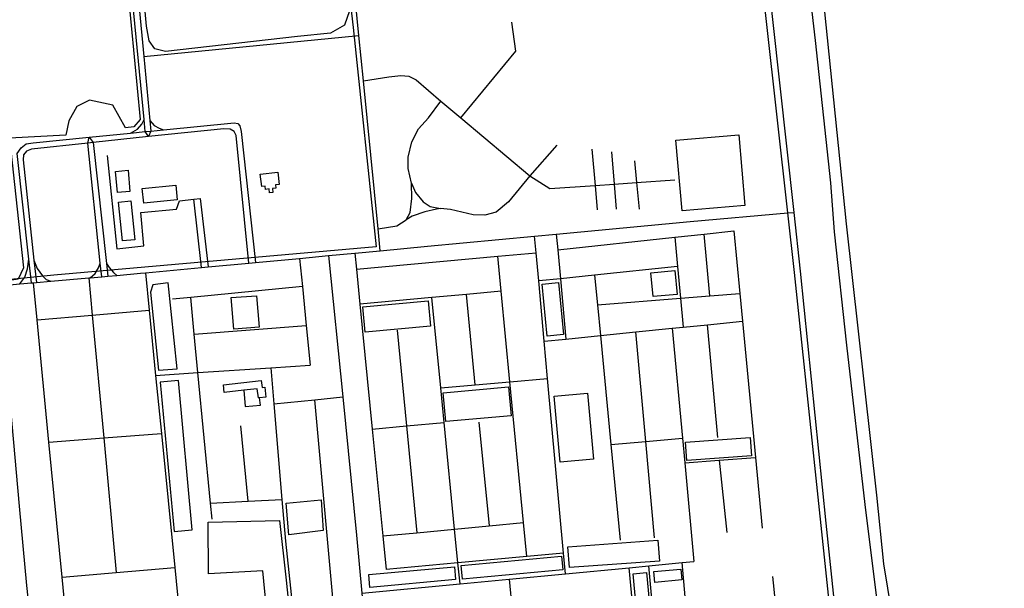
# Model space of a CAD drawing. Header units: millimetres. Extents: x 664923 to 767831, y 3118803 to 3207600.
# Tile 91 of 256: x 727620 to 729435, y 3141124 to 3142172. Entities that reach past the tile are written whole.
import ezdxf

# ---------------------------------------------------------------- set-up
doc = ezdxf.new("R2010")
doc.units = ezdxf.units.MM
for name, color, linetype in [('buildings', 5, 'Continuous'), ('parks', 8, 'Continuous'), ('roads_2', 2, 'Continuous'), ('roads_3', 3, 'Continuous'), ('water', 7, 'Continuous')]:
    doc.layers.add(name, color=color, linetype=linetype)

msp = doc.modelspace()

# ---------------------------------------------------------------- linework, layer by layer
at = {"layer": 'buildings'}
for points in [[(727796.68, 3141892.26), (727819.85, 3141894.33), (727823.38, 3141855.36), (727800.22, 3141853.29), (727796.68, 3141892.26)], [(728063.39, 3141887.01), (728095.72, 3141890.91), (728098.51, 3141868.03), (728091.71, 3141867.21), (728092.41, 3141861.47), (728085.82, 3141860.67), (728086.72, 3141853.37), (728080.48, 3141852.62), (728079.62, 3141859.73), (728072.99, 3141858.93), (728072.27, 3141864.87), (728066.18, 3141864.13), (728063.39, 3141887.01)], [(727846.03, 3141860.7), (727907.81, 3141866.78), (727910.47, 3141839.95), (727848.7, 3141833.86), (727846.03, 3141860.7)], [(727802.18, 3141835.69), (727824.9, 3141837.98), (727832.19, 3141766.27), (727809.46, 3141763.98), (727802.18, 3141835.69)], [(727995.6, 3141498.78), (728065.39, 3141506.67), (728066.86, 3141493.85), (728071.88, 3141494.42), (728073.94, 3141476.3), (728062.39, 3141474.99), (728059.99, 3141474.72), (728058.08, 3141491.57), (728033.12, 3141488.74), (727997.22, 3141484.69), (727995.6, 3141498.78)]]:
    msp.add_lwpolyline(points, close=True, dxfattribs=at)
at = {"layer": 'parks'}
for points in [[(726656.18, 3142380.13), (726710.67, 3142382.72), (727062.04, 3142397.17), (727664.34, 3142458.8), (728194.65, 3142502.53), (728234.97, 3142157.71), (728277.23, 3141752.88), (727682.83, 3141700.61), (727220.24, 3141654.74), (726735.93, 3141611.18), (726717.06, 3141626.99), (726668.87, 3142101.75), (726644.66, 3142354.9), (726656.18, 3142380.13)], [(727829.93, 3142427.4), (727839.78, 3142451.04), (727862.07, 3142466.62), (727892.94, 3142470.14), (728172.52, 3142489.72), (728187.03, 3142475.83), (728197.72, 3142456.01), (728203.78, 3142422.41), (728227.96, 3142187.86), (728218.64, 3142161.78), (728192.89, 3142147.11), (728132.11, 3142141.06), (727889.02, 3142113.4), (727869.3, 3142117.9), (727858.69, 3142132.84), (727853.75, 3142160.11), (727829.93, 3142427.4)], [(727497.41, 3142310.39), (727809.33, 3142335.18), (727842.02, 3141988.03), (727830.52, 3141974.2), (727815.23, 3141972.54), (727791.99, 3142014.28), (727748.6, 3142023.23), (727725.57, 3142011.63), (727710.48, 3141985.22), (727705.25, 3141959.27), (727601.69, 3141953.19), (727627.36, 3141714.2), (727617.36, 3141693.32), (727581.07, 3141688.27), (727558.38, 3141744.17), (727532.73, 3141741.49), (727523.41, 3141685.79), (727473.45, 3141680.21), (727453.08, 3141928.28), (727455.95, 3141963.71), (727463.05, 3142007.12), (727498.88, 3142120.74), (727503.63, 3142214.72), (727497.41, 3142310.39)], [(728840.75, 3141819.32), (728829.5, 3141949.46), (728945.28, 3141959.39), (728956.53, 3141829.25), (728840.75, 3141819.32)], [(728787.57, 3141661.42), (728783.49, 3141705.46), (728827.6, 3141709.52), (728831.69, 3141665.48), (728787.57, 3141661.42)], [(727865.73, 3141682.97), (727861.54, 3141669.6), (727875.99, 3141525.47), (727910.53, 3141528.24), (727893.67, 3141686.89), (727865.73, 3141682.97)], [(728592.05, 3141588.4), (728582.86, 3141684.29), (728613.26, 3141687.18), (728622.45, 3141591.3), (728592.05, 3141588.4)], [(728014.49, 3141601.55), (728009.96, 3141659.42), (728056.7, 3141663.05), (728061.23, 3141605.18), (728014.49, 3141601.55)], [(728252.74, 3141642.28), (728373.15, 3141653.28), (728377.41, 3141607.13), (728256.98, 3141596.12), (728252.74, 3141642.28)], [(727879.17, 3141503.44), (727904.56, 3141228.19), (727937.98, 3141231.25), (727912.58, 3141506.5), (727879.17, 3141503.44)], [(728400.36, 3141483.76), (728520.78, 3141494.76), (728525.8, 3141441.87), (728405.37, 3141430.87), (728400.36, 3141483.76)], [(728033.12, 3141488.74), (728035.72, 3141458.68), (728063.91, 3141461.05), (728062.39, 3141474.99), (728059.99, 3141474.72), (728058.08, 3141491.57), (728033.12, 3141488.74)], [(728616.23, 3141356.42), (728605.08, 3141477.68), (728666.25, 3141483.26), (728677.39, 3141361.99), (728616.23, 3141356.42)], [(728849.58, 3141359.54), (728847.21, 3141393.09), (728966.29, 3141401.48), (728968.68, 3141367.95), (728849.58, 3141359.54)], [(728116.4, 3141222.46), (728111.46, 3141280.33), (728175.89, 3141286.47), (728179.44, 3141230.21), (728116.4, 3141222.46)], [(728082.92, 3141003.84), (728068.5, 3141155.94), (727968.36, 3141150.06), (727967.75, 3141245.7), (728098.98, 3141248.78), (728111.5, 3141138.54), (728124.69, 3141008.46), (728082.92, 3141003.84)], [(728630.32, 3141200.23), (728796.38, 3141212.19), (728799.17, 3141173.71), (728633.12, 3141161.76), (728630.32, 3141200.23)], [(728433.88, 3141165.8), (728618.67, 3141182.99), (728621.07, 3141157.44), (728436.27, 3141140.23), (728433.88, 3141165.8)], [(728263.4, 3141149.13), (728421.35, 3141163.55), (728423.56, 3141139.64), (728265.6, 3141125.22), (728263.4, 3141149.13)], [(728779.79, 3140836.59), (728750.39, 3141150.32), (728775.36, 3141152.63), (728804.76, 3140838.91), (728779.79, 3140836.59)], [(728788.58, 3141154.38), (728838.32, 3141158.97), (728840.17, 3141139.16), (728790.42, 3141134.57), (728788.58, 3141154.38)]]:
    msp.add_lwpolyline(points, close=True, dxfattribs=at)
at = {"layer": 'roads_2'}
for points in [[(728284.56, 3141745.91), (728280.55, 3141786.55), (728253.58, 3142059.41), (728245.33, 3142142.8), (728208.1, 3142519.55), (728207.41, 3142526.58)], [(727582.62, 3141681.45), (727620.7, 3141684.79), (727641.78, 3141686.64), (727645.59, 3141686.98), (727651.04, 3141687.45), (727677.48, 3141689.77), (727747.57, 3141695.93), (727749.77, 3141696.11), (727771.38, 3141698.02), (727782.54, 3141699), (727799.26, 3141700.46), (727842.77, 3141704.28), (727852.01, 3141705.15), (727955.21, 3141714.87), (727967.61, 3141716.04), (728042.59, 3141723.11), (728054.76, 3141724.25), (728135.93, 3141731.91), (728189.26, 3141736.93), (728237.58, 3141741.49), (728284.56, 3141745.91), (728371.83, 3141754.14), (728569.08, 3141772.86), (728608.98, 3141776.65), (728855.69, 3141800.08), (729035.71, 3141815.59), (729046.51, 3141816.52)], [(728189.26, 3141736.93), (728215.36, 3141476.41), (728240.91, 3141221.42), (728250.93, 3141114.69), (728266.8, 3140945.62), (728273.04, 3140879.22), (728282.24, 3140781.12), (728326.39, 3140325.02)], [(727716.22, 3140269.77), (727710.39, 3140332.86), (727699.37, 3140452.24), (727689.64, 3140557.65), (727669.24, 3140742.43), (727662.72, 3140849.27), (727643.66, 3141030.24), (727640.43, 3141060.89), (727633.27, 3141128.99), (727620.12, 3141275.02), (727606.46, 3141426.98), (727582.62, 3141681.45)]]:
    msp.add_lwpolyline(points, dxfattribs=at)
at = {"layer": 'roads_3'}
for points in [[(729350.91, 3139092.48), (729335.65, 3139145.17), (729299.33, 3139270.62), (729283.61, 3139346.22), (729276.71, 3139399.48), (729256.47, 3139685.22), (729213.69, 3140054.47), (729187, 3140355.37), (729182.78, 3140399.95), (729162.24, 3140616.68), (729111.84, 3141099.54), (729047.78, 3141705.84), (729035.71, 3141815.59), (728956.99, 3142522.09)], [(728968.73, 3142523.14), (729046.51, 3141816.52), (729058.44, 3141708.17), (729105.43, 3141243.79), (729171.49, 3140616.2), (729195.14, 3140401.06), (729200.06, 3140356.32), (729224.98, 3140050.41), (729265.76, 3139686.13), (729288.67, 3139396.52), (729294.76, 3139347.88), (729309.07, 3139282.48), (729343.48, 3139154.98), (729358.01, 3139101.16)], [(727857.77, 3141956.38), (727851.44, 3141965.56), (727849.26, 3141988.13), (727804.65, 3142449.93), (727801.61, 3142481.35), (727800.79, 3142489.84)], [(727811.74, 3142490.82), (727812.56, 3142482.32), (727815.48, 3142451.76), (727848.8, 3142103.82), (727860.09, 3141986), (727861.94, 3141966.6), (727857.77, 3141956.38)], [(728432.92, 3141991.04), (728534.51, 3142113.86), (728526.9, 3142167.32)], [(727848.8, 3142103.82), (728245.33, 3142142.8)], [(728253.58, 3142059.41), (728300.41, 3142066.31), (728322.8, 3142068.65), (728337.31, 3142067.57), (728350.84, 3142061.04), (728396.19, 3142021.9), (728432.92, 3141991.04), (728560.53, 3141883.85), (728597.1, 3141860.61), (728680.62, 3141866.46), (728715.47, 3141868.91), (728756.95, 3141871.82), (728827.4, 3141876.77)], [(728280.55, 3141786.55), (728315.01, 3141792.01), (728332.31, 3141802.95), (728339.43, 3141816.43), (728343.05, 3141842.08), (728341.95, 3141870.36), (728335.95, 3141897.46), (728336.1, 3141918.42), (728342.94, 3141946.58), (728355.32, 3141970.77), (728373.54, 3141990.71), (728396.19, 3142021.9)], [(727824.46, 3141962.89), (727837.08, 3141969.75), (727844.97, 3141979.15), (727849.26, 3141988.13)], [(727860.09, 3141986), (727868.28, 3141976.75), (727877.25, 3141971.89), (727885.15, 3141968.9)], [(727641.78, 3141686.64), (727637.03, 3141730.17), (727615.8, 3141924.95), (727622.7, 3141935.7), (727632.41, 3141942.97), (727645.23, 3141945.11), (727748.05, 3141955.31), (727824.46, 3141962.89), (727851.44, 3141965.56), (727861.94, 3141966.6), (727885.15, 3141968.9), (728015.2, 3141981.79), (728022.01, 3141980.19), (728025.95, 3141976.03), (728028.48, 3141965.49), (728054.76, 3141724.25)], [(728042.59, 3141723.11), (728019.33, 3141958.2), (728015.13, 3141965.44), (728007.89, 3141969.91), (727996.46, 3141970.84), (727857.77, 3141956.38), (727755.56, 3141945.41), (727745.92, 3141944.39), (727641.84, 3141933.41), (727632.83, 3141929.19), (727627.15, 3141922.73), (727626.37, 3141913.28), (727646.55, 3141728.54), (727651.04, 3141687.45)], [(727771.38, 3141698.02), (727768.77, 3141723.31), (727745.92, 3141944.39), (727748.05, 3141955.31)], [(727748.05, 3141955.31), (727755.56, 3141945.41), (727780.01, 3141722.13), (727782.54, 3141699)], [(728610.05, 3141940.32), (728560.53, 3141883.85), (728520.97, 3141836.27), (728498.09, 3141817.05), (728477.4, 3141811.48), (728456.05, 3141812.15), (728413.74, 3141821.94), (728395.6, 3141823.53), (728388.01, 3141822.53), (728366.77, 3141817.5), (728343.4, 3141809.7), (728332.31, 3141802.95)], [(728674.75, 3141933.4), (728680.62, 3141866.46), (728684.57, 3141821.48)], [(727781.11, 3141921.38), (727799.13, 3141749.31), (727849.12, 3141754.89), (727843.68, 3141816.56), (727908.95, 3141822.43), (727914.83, 3141838.13), (727941.17, 3141841.1), (727952.56, 3141842.09)], [(728710.95, 3141928.12), (728715.47, 3141868.91), (728719.02, 3141822.41)], [(728753.13, 3141911.53), (728756.95, 3141871.82), (728761.7, 3141822.43)], [(728341.95, 3141870.36), (728349.39, 3141853.36), (728363.4, 3141835.94), (728376.69, 3141827.76), (728395.6, 3141823.53)], [(727955.21, 3141714.87), (727941.17, 3141841.1)], [(727952.56, 3141842.09), (727967.61, 3141716.04)], [(728626.03, 3141150.5), (728622.56, 3141188.44), (728593.08, 3141510.5), (728586.8, 3141579.12), (728576.61, 3141690.43), (728571.88, 3141742.22), (728569.08, 3141772.86)], [(728608.98, 3141776.65), (728611.61, 3141747.78), (728616.5, 3141694.02), (728626.59, 3141583.15)], [(728611.61, 3141747.78), (728827.56, 3141770.86), (728881.75, 3141776.65), (728936.04, 3141782.46)], [(728827.56, 3141770.86), (728832.47, 3141717.09), (728837.83, 3141658.56), (728842.71, 3141605.05)], [(728891.84, 3141662.92), (728881.75, 3141776.65)], [(728936.04, 3141782.46), (728947.01, 3141667.38), (728951.88, 3141616.11), (728975.82, 3141364.86), (728988.24, 3141234.52)], [(727620.7, 3141684.79), (727629.76, 3141697.06), (727634.87, 3141712.75), (727637.03, 3141730.17)], [(728135.93, 3141731.91), (728141.15, 3141679.78), (728148.37, 3141607.85), (728155.64, 3141535.27)], [(728237.58, 3141741.49), (728240.55, 3141711.7), (728247, 3141647.14), (728269.96, 3141417.03), (728289.59, 3141220.22), (728295.79, 3141158.05)], [(728240.55, 3141711.7), (728501.01, 3141735.69), (728571.88, 3141742.22)], [(728554.6, 3141182.13), (728548.52, 3141244.86), (728523.4, 3141504.34), (728507.22, 3141671.48), (728501.01, 3141735.69)], [(727646.55, 3141728.54), (727652.66, 3141713.28), (727662.01, 3141699.8), (727669.1, 3141693.19), (727677.48, 3141689.77)], [(727749.77, 3141696.11), (727759.08, 3141704.04), (727765.27, 3141714.36), (727768.77, 3141723.31)], [(727780.01, 3141722.13), (727785.18, 3141715.12), (727793.09, 3141705.85), (727799.26, 3141700.46)], [(728832.47, 3141717.09), (728679.45, 3141700.74), (728616.5, 3141694.02), (728576.61, 3141690.43)], [(727747.57, 3141695.93), (727753.97, 3141627.31), (727775.13, 3141400.74), (727798.27, 3141152.94)], [(727852.01, 3141705.15), (727858.83, 3141636.32), (727870.75, 3141516.02), (727881.37, 3141408.92), (727905.81, 3141162.16), (727916.4, 3141055.28)], [(728679.45, 3141700.74), (728684.73, 3141646.19), (728690.22, 3141589.6), (728709.69, 3141388.59), (728726.78, 3141212.17)], [(727708.91, 3141036.22), (727698.39, 3141144.38), (727674.2, 3141392.96), (727652.24, 3141618.58), (727645.59, 3141686.98)], [(728141.15, 3141679.78), (727935.27, 3141659.88), (727901.65, 3141656.63)], [(727974.58, 3141250.96), (727971.73, 3141280.62), (727948.59, 3141521.28), (727941.78, 3141592.11), (727935.27, 3141659.88)], [(728507.22, 3141671.48), (728443.33, 3141665.5), (728379.68, 3141659.55), (728247, 3141647.14)], [(728431.62, 3141131.94), (728427.84, 3141170.33), (728421.69, 3141232.8), (728402.32, 3141429.59), (728396.06, 3141493.09), (728379.68, 3141659.55)], [(728459.34, 3141498.68), (728443.33, 3141665.5)], [(728684.73, 3141646.19), (728837.83, 3141658.56), (728891.84, 3141662.92), (728947.01, 3141667.38)], [(727652.24, 3141618.58), (727753.97, 3141627.31), (727858.83, 3141636.32)], [(727941.78, 3141592.11), (728148.37, 3141607.85)], [(728586.8, 3141579.12), (728626.59, 3141583.15), (728690.22, 3141589.6), (728755.68, 3141596.23), (728822.39, 3141602.99), (728842.71, 3141605.05), (728887.62, 3141609.6), (728951.88, 3141616.11)], [(728906.85, 3141401.38), (728887.62, 3141609.6)], [(728315.57, 3141599.3), (728332.8, 3141422.99), (728352.04, 3141226.16)], [(728789.78, 3141216.58), (728773.82, 3141394.37), (728755.68, 3141596.23)], [(728822.39, 3141602.99), (728841.31, 3141400.46), (728845.55, 3141354.99), (728862.55, 3141173.08)], [(727870.75, 3141516.02), (727948.59, 3141521.28), (728082.71, 3141530.35), (728155.64, 3141535.27)], [(728082.71, 3141530.35), (728088.39, 3141463.47), (728103.31, 3141287.41), (728109.8, 3141210.83), (728139.33, 3140933.5)], [(728396.06, 3141493.09), (728459.34, 3141498.68), (728523.4, 3141504.34), (728593.08, 3141510.5)], [(728088.39, 3141463.47), (728164.16, 3141471.18), (728215.36, 3141476.41)], [(728208.21, 3140984.47), (728164.16, 3141471.18)], [(728040.98, 3141284.2), (728027.96, 3141422.86)], [(728269.96, 3141417.03), (728332.8, 3141422.99), (728402.32, 3141429.59)], [(728466.36, 3141430.21), (728485.07, 3141238.82)], [(727674.2, 3141392.96), (727775.13, 3141400.74), (727881.37, 3141408.92)], [(728709.69, 3141388.59), (728773.82, 3141394.37), (728841.31, 3141400.46)], [(728845.55, 3141354.99), (728908.88, 3141359.79), (728975.82, 3141364.86)], [(728908.88, 3141359.79), (728922.97, 3141226.45)], [(727971.73, 3141280.62), (728040.98, 3141284.2), (728103.31, 3141287.41)], [(728289.59, 3141220.22), (728352.04, 3141226.16), (728421.69, 3141232.8), (728485.07, 3141238.82), (728548.52, 3141244.86)], [(728622.56, 3141188.44), (728554.6, 3141182.13), (728427.84, 3141170.33), (728295.79, 3141158.05)], [(728250.93, 3141114.69), (728431.62, 3141131.94), (728522.37, 3141140.6), (728626.03, 3141150.5), (728743.55, 3141161.71), (728779.49, 3141165.15), (728840.63, 3141170.99), (728862.55, 3141173.08)], [(728861.42, 3140956.4), (728846.74, 3141107.9), (728840.63, 3141170.99)], [(727698.39, 3141144.38), (727798.27, 3141152.94), (727905.81, 3141162.16)], [(728774.24, 3140827.97), (728752.58, 3141063.46), (728743.55, 3141161.71)], [(728853.21, 3140370.81), (728841.18, 3140500.52), (728835.3, 3140563.79), (728827.68, 3140646), (728820.68, 3140721.39), (728810.45, 3140831.61), (728805.59, 3140883.93), (728799.45, 3140950.2), (728779.49, 3141165.15)], [(728522.37, 3141140.6), (728527.89, 3141082.57), (728531.57, 3141043.88), (728545.98, 3140892.48), (728551.94, 3140829.87), (728571.62, 3140623.12), (728576.97, 3140566.97), (728577.58, 3140560.47), (728581.31, 3140521.35), (728594.45, 3140383.29)], [(729007.68, 3141145.33), (729009.99, 3141122.09), (729024.84, 3140972.77), (729031.54, 3140905.41)]]:
    msp.add_lwpolyline(points, dxfattribs=at)
at = {"layer": 'water'}
for points in [[(729410.89, 3139209.26), (729409.75, 3139239.99), (729390.71, 3139402.89), (729362.32, 3139709.83), (729325.75, 3140044.08), (729298.05, 3140315.65), (729270.9, 3140572.79), (729242.79, 3140837.26), (729217.25, 3140997.56), (729201.5, 3141090.58), (729177.89, 3141278.39), (729144.57, 3141571.86), (729121.91, 3141780.91), (729114.96, 3141871.1), (729086.36, 3142133.35), (729054.75, 3142408.87)], [(729102.36, 3142192.22), (729142.88, 3141795.25), (729198.86, 3141295.32), (729212.15, 3141168.61), (729247.3, 3140951.89), (729267.12, 3140827.61), (729285.71, 3140647.12), (729325.4, 3140276.18), (729381.75, 3139734.15), (729406.35, 3139495.71), (729434.4, 3139254.5), (729434.53, 3139208.72)]]:
    msp.add_lwpolyline(points, dxfattribs=at)

doc.saveas('drawing.dxf')
